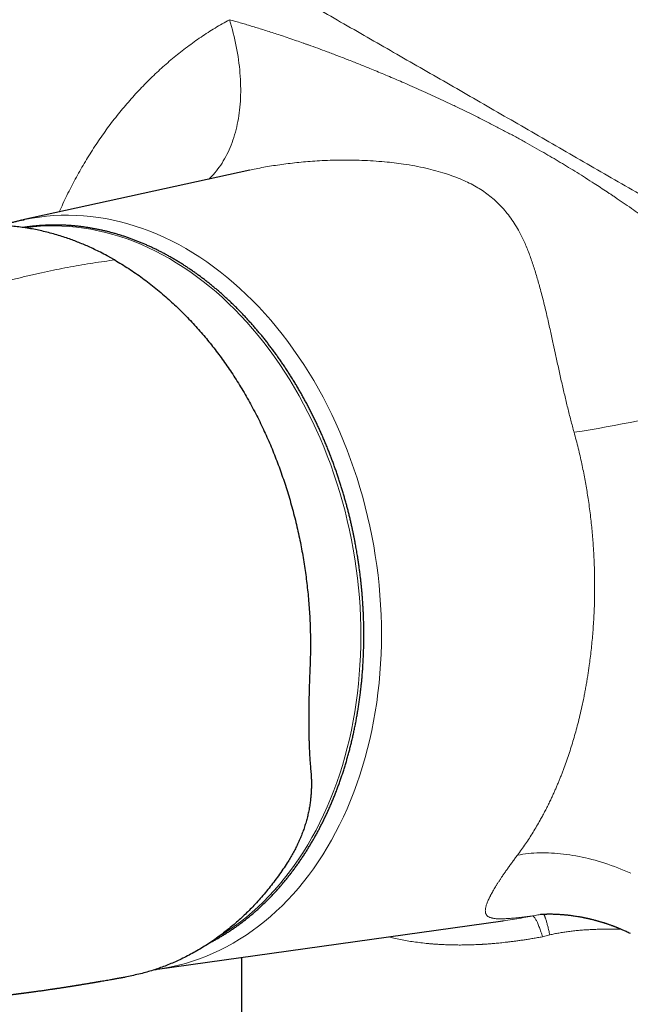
# Model space of a CAD drawing. Header units: millimetres. Extents: x 8 to 736, y 12 to 488.
# Tile 48 of 59: x 595 to 634, y 164 to 228. Entities that reach past the tile are written whole.
import ezdxf

# ---------------------------------------------------------------- set-up
doc = ezdxf.new("R2010")
doc.units = ezdxf.units.MM

msp = doc.modelspace()

# ---------------------------------------------------------------- linework, layer by layer
at = {"color": 7, "linetype": 'Continuous', "lineweight": 30}
for p, q in [((609.697, 218.016), (594.932, 214.771)), ((594.848, 214.752), (595.007, 214.787)), ((613.652, 179.051), (613.684, 178.664)), ((603.7, 165.969), (626.167, 169.117)), ((609.164, 166.735), (609.164, 156.609)), ((603.502, 165.943), (603.613, 165.958))]:
    msp.add_line(p, q, dxfattribs=at)
at = {"color": 252, "linetype": 'Continuous', "lineweight": 0}
for p, q in [((600.581, 212.122), (600.903, 212.164)), ((628.748, 168.084), (629.22, 168.207))]:
    msp.add_line(p, q, dxfattribs=at)
at = {"color": 252, "linetype": 'Continuous', "lineweight": 0, "flags": 128}
for points in [[(608.374, 227.814), (608.44, 227.593), (608.503, 227.373), (608.563, 227.153), (608.62, 226.933), (608.674, 226.713), (608.725, 226.494), (608.772, 226.275), (608.817, 226.057), (608.858, 225.84), (608.896, 225.623), (608.931, 225.408), (608.963, 225.193), (608.991, 224.979), (609.017, 224.766), (609.039, 224.554), (609.058, 224.343), (609.074, 224.133), (609.086, 223.925), (609.095, 223.718), (609.101, 223.513), (609.104, 223.309), (609.104, 223.107), (609.1, 222.906), (609.093, 222.707), (609.083, 222.51), (609.069, 222.315), (609.052, 222.121), (609.032, 221.93), (609.009, 221.741), (608.983, 221.554), (608.953, 221.369), (608.92, 221.186), (608.884, 221.005), (608.845, 220.827), (608.803, 220.652), (608.758, 220.478), (608.709, 220.308), (608.657, 220.14), (608.603, 219.974), (608.545, 219.812), (608.484, 219.652), (608.42, 219.495), (608.353, 219.341), (608.283, 219.19), (608.21, 219.042), (608.134, 218.896), (608.055, 218.754), (607.974, 218.615), (607.889, 218.48), (607.802, 218.347), (607.712, 218.218), (607.619, 218.092), (607.523, 217.969), (607.425, 217.85), (607.324, 217.734), (607.22, 217.622), (607.114, 217.514), (607.026, 217.428)], [(595.007, 214.787), (595.06, 214.798), (595.528, 214.888), (595.999, 214.96), (596.473, 215.016), (596.949, 215.055), (597.426, 215.078), (597.906, 215.083), (598.387, 215.071), (598.869, 215.043), (599.351, 214.997), (599.834, 214.935), (600.317, 214.857), (600.799, 214.761), (601.281, 214.649), (601.762, 214.52), (602.241, 214.374), (602.719, 214.213), (603.195, 214.035), (603.668, 213.841), (604.139, 213.63), (604.607, 213.404), (605.072, 213.163), (605.533, 212.905), (605.99, 212.633), (606.443, 212.345), (606.891, 212.042), (607.335, 211.724), (607.773, 211.392), (608.206, 211.045), (608.633, 210.685), (609.054, 210.31), (609.469, 209.922), (609.877, 209.52), (610.278, 209.106), (610.673, 208.678), (611.059, 208.238), (611.438, 207.786), (611.809, 207.323), (612.172, 206.847), (612.527, 206.36), (612.872, 205.863), (613.209, 205.355), (613.536, 204.836), (613.855, 204.308), (614.163, 203.77), (614.462, 203.224), (614.75, 202.668), (615.029, 202.104), (615.297, 201.532), (615.554, 200.953), (615.801, 200.366), (616.037, 199.773), (616.261, 199.173), (616.474, 198.567), (616.676, 197.955), (616.867, 197.339), (617.045, 196.718), (617.212, 196.092), (617.367, 195.463), (617.51, 194.83), (617.641, 194.194), (617.759, 193.556), (617.866, 192.915), (617.96, 192.273), (618.041, 191.63), (618.11, 190.986), (618.167, 190.341), (618.21, 189.697), (618.242, 189.053), (618.26, 188.41), (618.267, 187.768), (618.26, 187.128), (618.241, 186.491), (618.209, 185.856), (618.164, 185.225), (618.107, 184.597), (618.038, 183.973), (617.956, 183.353), (617.861, 182.738), (617.754, 182.129), (617.635, 181.525), (617.504, 180.928), (617.36, 180.337), (617.205, 179.753), (617.038, 179.176), (616.858, 178.607), (616.668, 178.046), (616.465, 177.494), (616.251, 176.95), (616.026, 176.416), (615.79, 175.892), (615.543, 175.377), (615.285, 174.873), (615.017, 174.379), (614.738, 173.897), (614.449, 173.425), (614.149, 172.966), (613.841, 172.518), (613.522, 172.083), (613.194, 171.661), (612.857, 171.251), (612.511, 170.854), (612.156, 170.471), (611.793, 170.102), (611.421, 169.746), (611.042, 169.405), (610.655, 169.078), (610.261, 168.766), (609.859, 168.468), (609.45, 168.186), (609.035, 167.919), (608.614, 167.668), (608.187, 167.432), (607.753, 167.211), (607.315, 167.007), (606.871, 166.819), (606.422, 166.647), (605.969, 166.492), (605.512, 166.352), (605.051, 166.23), (604.586, 166.124), (604.118, 166.034), (603.777, 165.98)], [(607.703, 168.117), (607.892, 168.233), (608.298, 168.494), (608.698, 168.77), (609.091, 169.061), (609.477, 169.367), (609.856, 169.687), (610.227, 170.021), (610.591, 170.368), (610.946, 170.73), (611.293, 171.105), (611.632, 171.493), (611.962, 171.894), (612.283, 172.308), (612.594, 172.733), (612.897, 173.171), (613.189, 173.621), (613.472, 174.082), (613.745, 174.554), (614.008, 175.037), (614.26, 175.531), (614.502, 176.034), (614.733, 176.548), (614.953, 177.07), (615.163, 177.602), (615.361, 178.143), (615.547, 178.692), (615.723, 179.248), (615.887, 179.813), (616.039, 180.384), (616.179, 180.962), (616.308, 181.547), (616.424, 182.138), (616.529, 182.734), (616.621, 183.336), (616.701, 183.942), (616.77, 184.552), (616.825, 185.167), (616.869, 185.785), (616.9, 186.406), (616.919, 187.03), (616.925, 187.656), (616.919, 188.284), (616.901, 188.913), (616.871, 189.543), (616.828, 190.174), (616.772, 190.804), (616.705, 191.435), (616.625, 192.064), (616.533, 192.693), (616.429, 193.32), (616.313, 193.944), (616.185, 194.566), (616.045, 195.186), (615.894, 195.802), (615.73, 196.414), (615.556, 197.022), (615.369, 197.625), (615.172, 198.223), (614.963, 198.816), (614.743, 199.403), (614.513, 199.984), (614.271, 200.558), (614.019, 201.125), (613.757, 201.684), (613.485, 202.236), (613.202, 202.78), (612.91, 203.315), (612.608, 203.841), (612.297, 204.358), (611.976, 204.865), (611.647, 205.362), (611.308, 205.849), (610.962, 206.326), (610.607, 206.791), (610.244, 207.245), (609.873, 207.687), (609.494, 208.118), (609.109, 208.536), (608.716, 208.941), (608.316, 209.334), (607.911, 209.714), (607.498, 210.081), (607.08, 210.434), (606.657, 210.773), (606.228, 211.098), (605.794, 211.409), (605.355, 211.705), (604.912, 211.987), (604.465, 212.254), (604.014, 212.506), (603.559, 212.742), (603.101, 212.964), (602.64, 213.169), (602.177, 213.359), (601.711, 213.533), (601.244, 213.692), (600.775, 213.834), (600.304, 213.96), (599.833, 214.07), (599.361, 214.163), (598.888, 214.24), (598.416, 214.301), (597.944, 214.346), (597.472, 214.373), (597.002, 214.385), (596.532, 214.38), (596.065, 214.358), (595.599, 214.32), (595.136, 214.265), (595.075, 214.257)], [(627.116, 173.4), (627.289, 173.431), (627.464, 173.459), (627.641, 173.483), (627.821, 173.503), (628.002, 173.52), (628.185, 173.534), (628.371, 173.543), (628.558, 173.55), (628.747, 173.553), (628.937, 173.552), (629.13, 173.548), (629.324, 173.54), (629.519, 173.529), (629.716, 173.514), (629.914, 173.496), (630.114, 173.474), (630.315, 173.449), (630.517, 173.42), (630.72, 173.388), (630.924, 173.352), (631.129, 173.313), (631.335, 173.27), (631.542, 173.224), (631.75, 173.175), (631.958, 173.122), (632.167, 173.066), (632.377, 173.006), (632.587, 172.943), (632.797, 172.877), (633.008, 172.807), (633.219, 172.734), (633.43, 172.658), (633.641, 172.579), (633.853, 172.496), (634.064, 172.411), (634.275, 172.322), (634.486, 172.23)]]:
    msp.add_lwpolyline(points, dxfattribs=at)
at = {"color": 7, "linetype": 'Continuous', "lineweight": 30, "flags": 128}
msp.add_lwpolyline([(603.777, 165.98), (603.647, 165.962), (603.616, 165.957)], dxfattribs=at)
at = {"color": 252, "linetype": 'Continuous', "lineweight": 0}
msp.add_arc((620.852, 268.067), 67.856, 278.43072, 292.72374, dxfattribs=at)
at = {"color": 7, "linetype": 'Continuous', "lineweight": 30}
for points, knots in [([(716.878, 190.288), (715.749, 191.087), (713.491, 192.685), (710.097, 195.053), (706.699, 197.398), (703.297, 199.719), (699.89, 202.017), (696.543, 204.247), (693.258, 206.412), (690.034, 208.513), (686.806, 210.593), (683.575, 212.651), (680.341, 214.688), (677.103, 216.703), (673.862, 218.697), (670.619, 220.669), (667.372, 222.619), (664.141, 224.536), (660.928, 226.421), (657.731, 228.273), (654.531, 230.104), (651.31, 231.925), (648.067, 233.735), (644.802, 235.534), (641.535, 237.31), (638.266, 239.065), (635.015, 240.787), (631.781, 242.477), (628.565, 244.135), (625.347, 245.772), (622.106, 247.398), (618.841, 249.012), (615.553, 250.615), (612.264, 252.195), (608.974, 253.753), (605.682, 255.287), (602.39, 256.8), (600.194, 257.789), (599.096, 258.283)], [0, 0, 0, 0, 0.0292677, 0.0585355, 0.0878036, 0.1170719, 0.1463404, 0.1756091, 0.2032055, 0.230802, 0.2583986, 0.2859954, 0.3135923, 0.3411894, 0.3687865, 0.3963837, 0.423981, 0.4515783, 0.4786829, 0.5057876, 0.5328922, 0.5599969, 0.5875944, 0.6151918, 0.6427893, 0.6703867, 0.697984, 0.7250885, 0.7521929, 0.7792972, 0.8064015, 0.8340588, 0.8617159, 0.889373, 0.9170299, 0.9446868, 0.9723434, 1, 1, 1, 1]), ([(717.065, 190.265), (716.94, 190.354), (716.694, 190.529), (716.329, 190.787), (715.974, 191.038), (715.628, 191.283), (715.291, 191.52), (714.965, 191.751), (714.648, 191.974), (714.335, 192.194), (714.028, 192.41), (713.726, 192.622), (713.435, 192.826), (713.154, 193.023), (712.884, 193.212), (712.58, 193.425), (712.239, 193.663), (711.859, 193.928), (711.481, 194.191), (711.105, 194.453), (710.731, 194.714), (710.358, 194.973), (709.853, 195.322), (709.22, 195.761), (708.46, 196.286), (707.708, 196.803), (706.966, 197.313), (706.232, 197.816), (705.235, 198.498), (703.969, 199.359), (702.432, 200.4), (700.894, 201.436), (699.356, 202.468), (697.566, 203.661), (695.524, 205.013), (693.23, 206.521), (690.933, 208.018), (688.635, 209.504), (686.336, 210.979), (684.034, 212.443), (681.731, 213.897), (679.426, 215.34), (677.119, 216.772), (674.811, 218.193), (672.502, 219.603), (670.235, 220.975), (668.01, 222.311), (665.828, 223.61), (663.645, 224.9), (661.461, 226.18), (659.388, 227.385), (657.425, 228.517), (655.573, 229.578), (653.523, 230.744), (651.929, 231.643), (650.793, 232.28), (650.311, 232.55), (649.825, 232.821), (649.329, 233.098), (648.821, 233.38), (648.302, 233.668), (647.775, 233.961), (647.238, 234.258), (646.757, 234.523), (646.335, 234.756), (645.976, 234.953), (645.623, 235.147), (645.275, 235.338), (644.934, 235.525), (644.586, 235.715), (644.232, 235.909), (643.873, 236.105), (643.591, 236.259), (643.384, 236.371), (643.255, 236.441), (643.133, 236.507), (643.02, 236.569), (642.917, 236.625), (642.826, 236.674), (642.747, 236.717), (642.68, 236.753), (642.62, 236.786), (642.566, 236.815), (642.515, 236.843), (642.463, 236.871), (642.397, 236.907), (642.315, 236.952), (642.213, 237.007), (642.099, 237.068), (641.977, 237.135), (641.846, 237.205), (641.708, 237.28), (641.56, 237.36), (641.401, 237.445), (641.234, 237.536), (641.061, 237.629), (640.885, 237.724), (640.71, 237.818), (640.389, 237.991), (639.924, 238.241), (639.34, 238.554), (638.787, 238.85), (638.264, 239.129), (637.749, 239.403), (637.109, 239.743), (636.346, 240.147), (635.459, 240.615), (634.582, 241.077), (633.317, 241.74), (631.661, 242.603), (629.609, 243.662), (627.463, 244.761), (625.223, 245.898), (622.889, 247.07), (620.555, 248.231), (618.219, 249.38), (615.883, 250.518), (614.181, 251.339), (613.114, 251.85), (612.682, 252.056), (612.25, 252.263), (611.818, 252.468), (611.387, 252.673), (610.96, 252.876), (610.539, 253.075), (610.103, 253.281), (609.653, 253.493), (609.19, 253.711), (608.835, 253.878), (608.584, 253.996), (608.436, 254.065), (608.288, 254.134), (608.142, 254.203), (607.996, 254.271), (607.848, 254.34), (607.694, 254.412), (607.531, 254.488), (607.358, 254.569), (607.175, 254.654), (606.983, 254.743), (606.782, 254.837), (606.574, 254.934), (606.356, 255.035), (606.13, 255.14), (605.893, 255.25), (605.644, 255.365), (605.384, 255.485), (605.115, 255.609), (604.835, 255.738), (604.546, 255.871), (604.247, 256.008), (603.939, 256.15), (603.621, 256.296), (603.293, 256.446), (602.955, 256.6), (602.608, 256.759), (602.25, 256.922), (601.884, 257.088), (601.494, 257.265), (601.081, 257.452), (600.643, 257.65), (600.194, 257.853), (599.734, 258.06), (599.422, 258.2), (599.265, 258.27)], [0, 0, 0, 0, 0.003234, 0.006386, 0.009455, 0.012441, 0.015345, 0.018166, 0.020905, 0.023561, 0.026255, 0.028858, 0.031371, 0.033793, 0.036125, 0.038366, 0.041665, 0.044937, 0.048196, 0.051439, 0.054668, 0.057883, 0.061083, 0.067703, 0.074254, 0.080725, 0.087115, 0.093424, 0.099652, 0.112861, 0.126066, 0.139271, 0.152477, 0.165682, 0.185333, 0.204984, 0.224634, 0.244285, 0.263936, 0.283587, 0.303238, 0.322889, 0.34254, 0.362191, 0.381842, 0.401493, 0.420021, 0.438549, 0.457077, 0.475605, 0.494133, 0.50982, 0.525507, 0.541193, 0.5619, 0.565967, 0.570034, 0.574132, 0.578301, 0.582617, 0.587006, 0.591467, 0.596002, 0.60061, 0.603666, 0.60671, 0.6097, 0.612636, 0.615519, 0.618348, 0.621452, 0.624489, 0.627459, 0.628607, 0.629713, 0.630742, 0.631695, 0.63257, 0.633369, 0.633992, 0.634559, 0.635069, 0.635523, 0.635925, 0.636355, 0.636839, 0.637594, 0.638452, 0.639414, 0.640479, 0.641555, 0.642718, 0.64397, 0.64531, 0.646738, 0.648216, 0.6497, 0.651177, 0.652647, 0.657842, 0.662948, 0.667434, 0.67185, 0.676197, 0.680476, 0.688038, 0.695517, 0.702913, 0.710225, 0.727519, 0.744812, 0.762105, 0.781757, 0.801408, 0.821059, 0.840711, 0.860362, 0.880013, 0.883645, 0.887277, 0.890908, 0.89454, 0.898171, 0.901774, 0.905311, 0.908781, 0.912767, 0.916662, 0.920465, 0.921724, 0.922974, 0.924213, 0.925442, 0.92666, 0.927881, 0.929174, 0.930546, 0.931999, 0.933533, 0.935148, 0.936844, 0.93859, 0.940413, 0.942316, 0.944296, 0.946398, 0.948581, 0.950846, 0.953193, 0.955621, 0.95813, 0.960722, 0.963395, 0.966149, 0.968986, 0.971903, 0.974903, 0.977984, 0.981147, 0.98472, 0.988392, 0.992162, 0.996032, 1, 1, 1, 1]), ([(600.903, 212.164), (600.893, 212.169), (600.862, 212.187), (600.805, 212.22), (600.731, 212.262), (600.652, 212.306), (600.573, 212.35), (600.494, 212.393), (600.297, 212.5), (599.995, 212.657), (599.588, 212.857), (599.21, 213.031), (598.844, 213.189), (598.49, 213.333), (598.133, 213.469), (597.752, 213.605), (597.346, 213.737), (596.918, 213.864), (596.49, 213.978), (596.062, 214.078), (595.634, 214.166), (595.206, 214.24), (594.776, 214.301), (594.346, 214.349), (593.917, 214.383), (593.489, 214.404), (593.063, 214.411), (592.642, 214.405), (592.365, 214.39), (592.229, 214.383)], [0, 0, 0, 0, 0.00343, 0.011089, 0.020501, 0.029914, 0.039329, 0.048741, 0.05812, 0.109717, 0.155731, 0.201628, 0.242608, 0.283602, 0.324824, 0.366305, 0.415519, 0.464574, 0.513496, 0.56231, 0.611044, 0.659722, 0.708773, 0.757719, 0.806589, 0.855409, 0.904206, 0.953009, 1, 1, 1, 1]), ([(594.845, 214.751), (594.831, 214.748), (594.74, 214.728), (594.574, 214.688), (594.347, 214.63), (594.121, 214.568), (593.896, 214.501), (593.712, 214.445), (593.604, 214.409), (593.57, 214.398)], [0, 0, 0, 0, 0.033189, 0.210294, 0.387485, 0.564764, 0.742137, 0.919608, 1, 1, 1, 1]), ([(607.109, 167.703), (607.124, 167.711), (607.209, 167.754), (607.363, 167.837), (607.57, 167.952), (607.775, 168.071), (607.978, 168.193), (608.181, 168.32), (608.381, 168.449), (608.581, 168.583), (608.779, 168.72), (608.975, 168.861), (609.17, 169.006), (609.363, 169.154), (609.554, 169.305), (609.744, 169.461), (609.932, 169.619), (610.118, 169.782), (610.303, 169.948), (610.485, 170.117), (610.666, 170.289), (610.845, 170.466), (611.022, 170.645), (611.197, 170.828), (611.369, 171.014), (611.54, 171.204), (611.709, 171.396), (611.876, 171.592), (612.04, 171.792), (612.203, 171.994), (612.363, 172.199), (612.521, 172.408), (612.677, 172.62), (612.83, 172.835), (612.982, 173.052), (613.131, 173.273), (613.277, 173.497), (613.421, 173.723), (613.563, 173.953), (613.702, 174.185), (613.839, 174.42), (613.973, 174.658), (614.105, 174.898), (614.234, 175.142), (614.361, 175.388), (614.485, 175.636), (614.607, 175.887), (614.726, 176.141), (614.842, 176.397), (614.956, 176.655), (615.066, 176.916), (615.175, 177.179), (615.28, 177.445), (615.383, 177.712), (615.483, 177.982), (615.58, 178.255), (615.674, 178.529), (615.766, 178.806), (615.854, 179.084), (615.94, 179.365), (616.023, 179.647), (616.103, 179.932), (616.18, 180.219), (616.255, 180.507), (616.326, 180.797), (616.394, 181.089), (616.459, 181.383), (616.522, 181.678), (616.581, 181.975), (616.638, 182.274), (616.691, 182.574), (616.741, 182.876), (616.788, 183.18), (616.833, 183.484), (616.874, 183.791), (616.912, 184.099), (616.947, 184.408), (616.979, 184.718), (617.007, 185.03), (617.033, 185.344), (617.055, 185.658), (617.074, 185.974), (617.09, 186.292), (617.103, 186.61), (617.112, 186.919), (617.119, 187.229), (617.122, 187.529), (617.122, 187.829), (617.12, 188.118), (617.115, 188.408), (617.107, 188.697), (617.097, 188.987), (617.084, 189.277), (617.069, 189.567), (617.051, 189.857), (617.03, 190.147), (617.007, 190.436), (616.981, 190.725), (616.953, 191.013), (616.922, 191.301), (616.889, 191.587), (616.853, 191.871), (616.816, 192.151), (616.777, 192.424), (616.739, 192.68), (616.703, 192.902), (616.671, 193.1), (616.639, 193.285), (616.599, 193.515), (616.56, 193.723), (616.519, 193.936), (616.483, 194.121), (616.438, 194.341), (616.39, 194.572), (616.337, 194.814), (616.28, 195.064), (616.22, 195.32), (616.156, 195.581), (616.089, 195.845), (616.02, 196.112), (615.947, 196.381), (615.871, 196.651), (615.793, 196.923), (615.712, 197.195), (615.628, 197.468), (615.541, 197.741), (615.451, 198.015), (615.359, 198.288), (615.264, 198.561), (615.167, 198.834), (615.066, 199.106), (614.964, 199.378), (614.858, 199.648), (614.75, 199.918), (614.64, 200.188), (614.527, 200.456), (614.411, 200.723), (614.294, 200.988), (614.173, 201.253), (614.05, 201.516), (613.925, 201.778), (613.797, 202.039), (613.667, 202.297), (613.535, 202.555), (613.4, 202.81), (613.263, 203.064), (613.124, 203.317), (612.982, 203.567), (612.838, 203.816), (612.692, 204.062), (612.544, 204.307), (612.393, 204.55), (612.241, 204.791), (612.086, 205.029), (611.929, 205.266), (611.77, 205.5), (611.609, 205.732), (611.446, 205.962), (611.281, 206.189), (611.114, 206.414), (610.945, 206.637), (610.775, 206.857), (610.602, 207.075), (610.427, 207.29), (610.251, 207.502), (610.072, 207.712), (609.892, 207.92), (609.71, 208.124), (609.527, 208.326), (609.341, 208.526), (609.154, 208.722), (608.966, 208.916), (608.776, 209.106), (608.584, 209.294), (608.39, 209.479), (608.195, 209.661), (607.999, 209.84), (607.801, 210.016), (607.602, 210.189), (607.401, 210.359), (607.199, 210.526), (606.995, 210.689), (606.791, 210.85), (606.584, 211.007), (606.377, 211.161), (606.169, 211.312), (605.959, 211.459), (605.748, 211.603), (605.536, 211.744), (605.323, 211.882), (605.109, 212.016), (604.893, 212.147), (604.677, 212.274), (604.46, 212.398), (604.242, 212.519), (604.023, 212.636), (603.803, 212.749), (603.582, 212.859), (603.361, 212.965), (603.139, 213.068), (602.916, 213.167), (602.692, 213.263), (602.468, 213.355), (602.243, 213.443), (602.018, 213.528), (601.792, 213.609), (601.565, 213.686), (601.338, 213.76), (601.111, 213.83), (600.883, 213.896), (600.655, 213.958), (600.426, 214.017), (600.197, 214.072), (599.968, 214.123), (599.739, 214.17), (599.509, 214.214), (599.279, 214.254), (599.05, 214.29), (598.82, 214.322), (598.59, 214.35), (598.36, 214.374), (598.13, 214.395), (597.9, 214.411), (597.67, 214.424), (597.44, 214.433), (597.211, 214.438), (596.981, 214.439), (596.752, 214.436), (596.523, 214.43), (596.295, 214.419), (596.067, 214.405), (595.839, 214.386), (595.611, 214.364), (595.384, 214.338), (595.162, 214.309), (595.015, 214.286), (594.944, 214.275)], [0, 0, 0, 0, 0.000974, 0.005393, 0.009814, 0.014237, 0.018663, 0.02309, 0.027521, 0.031953, 0.036387, 0.040824, 0.045263, 0.049704, 0.054147, 0.058593, 0.06304, 0.06749, 0.071941, 0.076395, 0.08085, 0.085307, 0.089767, 0.094228, 0.098691, 0.103156, 0.107622, 0.112091, 0.116561, 0.121032, 0.125506, 0.129981, 0.134457, 0.138935, 0.143415, 0.147896, 0.152379, 0.156863, 0.161349, 0.165836, 0.170325, 0.174815, 0.179306, 0.183799, 0.188294, 0.19279, 0.197287, 0.201786, 0.206286, 0.210788, 0.215291, 0.219796, 0.224302, 0.22881, 0.233319, 0.237831, 0.242344, 0.246858, 0.251375, 0.255893, 0.260413, 0.264936, 0.26946, 0.273987, 0.278516, 0.283048, 0.287582, 0.292118, 0.296658, 0.301201, 0.305746, 0.310296, 0.314849, 0.319405, 0.323966, 0.328532, 0.333102, 0.337677, 0.342258, 0.346845, 0.351439, 0.35604, 0.360648, 0.365266, 0.369893, 0.374055, 0.378691, 0.382852, 0.387012, 0.391171, 0.395328, 0.399484, 0.403638, 0.40779, 0.411938, 0.416084, 0.420225, 0.42436, 0.428487, 0.432603, 0.436704, 0.44078, 0.444814, 0.448769, 0.452543, 0.455856, 0.458323, 0.461113, 0.463857, 0.468281, 0.470106, 0.473134, 0.476285, 0.47967, 0.483207, 0.486863, 0.490611, 0.494433, 0.498314, 0.502244, 0.506216, 0.510221, 0.514257, 0.518318, 0.522401, 0.526504, 0.530625, 0.53476, 0.53891, 0.543072, 0.547245, 0.551428, 0.55562, 0.559821, 0.564029, 0.568245, 0.572467, 0.576695, 0.580929, 0.585169, 0.589413, 0.593661, 0.597914, 0.602171, 0.606432, 0.610696, 0.614963, 0.619234, 0.623508, 0.627784, 0.632063, 0.636344, 0.640628, 0.644915, 0.649203, 0.653493, 0.657786, 0.66208, 0.666376, 0.670674, 0.674973, 0.679274, 0.683577, 0.687881, 0.692186, 0.696493, 0.700801, 0.70511, 0.709421, 0.713732, 0.718045, 0.722359, 0.726674, 0.73099, 0.735307, 0.739625, 0.743944, 0.748263, 0.752584, 0.756906, 0.761228, 0.765551, 0.769875, 0.7742, 0.778526, 0.782852, 0.787179, 0.791507, 0.795836, 0.800165, 0.804495, 0.808826, 0.813158, 0.81749, 0.821823, 0.826156, 0.830491, 0.834826, 0.839161, 0.843498, 0.847835, 0.852172, 0.856511, 0.86085, 0.86519, 0.869531, 0.873872, 0.878215, 0.882558, 0.886902, 0.891246, 0.895592, 0.899938, 0.904286, 0.908634, 0.912983, 0.917334, 0.921685, 0.926037, 0.93039, 0.934745, 0.939101, 0.943457, 0.947816, 0.952175, 0.956536, 0.960898, 0.965261, 0.969626, 0.973993, 0.978361, 0.98273, 0.987102, 0.991475, 0.995849, 1, 1, 1, 1]), ([(600.903, 212.164), (601.056, 212.074), (601.363, 211.893), (601.817, 211.604), (602.268, 211.302), (602.714, 210.985), (603.155, 210.653), (603.593, 210.307), (604.014, 209.956), (604.418, 209.602), (604.803, 209.248), (605.183, 208.884), (605.556, 208.509), (605.922, 208.124), (606.277, 207.735), (606.62, 207.341), (606.952, 206.944), (607.277, 206.539), (607.595, 206.125), (607.907, 205.702), (608.212, 205.271), (608.511, 204.83), (608.808, 204.372), (609.103, 203.898), (609.394, 203.409), (609.676, 202.912), (609.949, 202.408), (610.213, 201.896), (610.464, 201.385), (610.702, 200.877), (610.927, 200.372), (611.144, 199.861), (611.352, 199.344), (611.553, 198.821), (611.744, 198.293), (611.928, 197.759), (612.105, 197.212), (612.275, 196.653), (612.438, 196.082), (612.59, 195.507), (612.733, 194.928), (612.865, 194.345), (612.986, 193.769), (613.094, 193.201), (613.192, 192.642), (613.279, 192.081), (613.358, 191.518), (613.427, 190.954), (613.487, 190.389), (613.537, 189.823), (613.579, 189.248), (613.611, 188.665), (613.633, 188.075), (613.645, 187.485), (613.646, 186.896), (613.638, 186.308), (613.623, 185.918), (613.616, 185.722)], [0, 0, 0, 0, 0.020041, 0.040062, 0.060076, 0.080097, 0.100136, 0.120206, 0.140411, 0.158903, 0.177334, 0.195716, 0.214057, 0.23237, 0.250665, 0.26818, 0.285658, 0.30311, 0.320545, 0.337972, 0.355401, 0.372841, 0.390426, 0.408832, 0.427204, 0.445555, 0.463896, 0.482238, 0.500593, 0.517986, 0.535379, 0.552782, 0.570203, 0.587654, 0.605143, 0.62268, 0.640189, 0.658508, 0.676824, 0.695147, 0.713487, 0.731855, 0.750264, 0.767716, 0.785159, 0.802601, 0.820052, 0.83752, 0.855014, 0.872544, 0.890056, 0.908375, 0.926683, 0.944989, 0.963304, 0.981637, 1, 1, 1, 1]), ([(613.616, 185.722), (613.61, 185.587), (613.599, 185.316), (613.584, 184.912), (613.57, 184.509), (613.558, 184.108), (613.548, 183.712), (613.54, 183.321), (613.534, 182.935), (613.531, 182.551), (613.53, 182.21), (613.531, 181.911), (613.533, 181.652), (613.536, 181.395), (613.542, 181.14), (613.548, 180.886), (613.556, 180.634), (613.567, 180.353), (613.582, 180.043), (613.602, 179.707), (613.625, 179.375), (613.643, 179.159), (613.652, 179.051)], [0, 0, 0, 0, 0.055431, 0.111022, 0.166788, 0.222742, 0.278902, 0.334272, 0.389868, 0.445702, 0.50179, 0.540604, 0.579586, 0.61874, 0.658068, 0.697576, 0.737268, 0.777147, 0.832294, 0.887811, 0.94371, 1, 1, 1, 1]), ([(613.684, 178.664), (613.69, 178.572), (613.702, 178.389), (613.708, 178.114), (613.707, 177.841), (613.697, 177.569), (613.679, 177.297), (613.65, 177.006), (613.609, 176.696), (613.553, 176.371), (613.485, 176.048), (613.404, 175.726), (613.312, 175.403), (613.206, 175.08), (613.087, 174.759), (612.957, 174.44), (612.815, 174.125), (612.663, 173.814), (612.499, 173.508), (612.325, 173.205), (612.2, 173.006), (612.137, 172.906)], [0, 0, 0, 0, 0.047889, 0.095289, 0.142208, 0.188654, 0.234635, 0.281449, 0.337075, 0.392333, 0.44724, 0.501815, 0.557391, 0.612976, 0.66859, 0.724255, 0.779989, 0.834815, 0.889746, 0.944802, 1, 1, 1, 1]), ([(612.137, 172.906), (612.044, 172.763), (611.856, 172.475), (611.563, 172.057), (611.261, 171.648), (610.95, 171.249), (610.629, 170.861), (610.3, 170.484), (609.973, 170.129), (609.65, 169.796), (609.331, 169.483), (609.006, 169.181), (608.675, 168.889), (608.338, 168.607), (607.985, 168.327), (607.616, 168.052), (607.232, 167.781), (606.843, 167.525), (606.448, 167.281), (606.048, 167.051), (605.643, 166.834), (605.244, 166.636), (604.853, 166.456), (604.47, 166.293), (604.083, 166.142), (603.693, 166.003), (603.3, 165.875), (602.891, 165.755), (602.466, 165.645), (602.025, 165.547), (601.73, 165.487), (601.581, 165.464), (601.581, 165.464)], [0, 0, 0, 0, 0.035487, 0.071042, 0.106687, 0.142445, 0.178336, 0.214384, 0.250239, 0.282994, 0.315742, 0.348497, 0.381277, 0.414097, 0.446972, 0.4827, 0.518375, 0.554017, 0.589647, 0.625284, 0.660949, 0.696624, 0.729285, 0.761919, 0.794544, 0.827174, 0.859825, 0.892512, 0.928372, 0.964171, 0.999931, 1, 1, 1, 1]), ([(628.625, 169.549), (628.625, 169.549), (628.625, 169.549), (628.628, 169.549), (628.632, 169.55), (628.636, 169.55), (628.64, 169.55), (628.643, 169.551), (628.653, 169.551), (628.663, 169.552), (628.671, 169.553), (628.679, 169.553), (628.688, 169.554), (628.698, 169.555), (628.709, 169.555), (628.719, 169.556), (628.729, 169.556), (628.742, 169.557), (628.756, 169.558), (628.769, 169.559), (628.783, 169.559), (628.799, 169.56), (628.815, 169.561), (628.831, 169.562), (628.848, 169.562), (628.867, 169.563), (628.888, 169.564), (628.911, 169.565), (628.941, 169.566), (628.976, 169.567), (629.013, 169.567), (629.045, 169.568), (629.076, 169.569), (629.107, 169.569), (629.14, 169.569), (629.176, 169.569), (629.236, 169.569), (629.325, 169.569), (629.435, 169.567), (629.545, 169.564), (629.657, 169.559), (629.772, 169.554), (629.89, 169.547), (629.986, 169.54), (630.065, 169.534), (630.141, 169.527), (630.22, 169.52), (630.3, 169.512), (630.379, 169.504), (630.461, 169.494), (630.558, 169.483), (630.676, 169.468), (630.817, 169.448), (630.973, 169.424), (631.108, 169.401), (631.218, 169.381), (631.296, 169.367), (631.369, 169.353), (631.432, 169.34), (631.484, 169.33), (631.525, 169.321), (631.556, 169.315), (631.581, 169.309), (631.601, 169.305), (631.621, 169.301), (631.644, 169.296), (631.678, 169.288), (631.722, 169.278), (631.774, 169.267), (631.827, 169.254), (631.9, 169.237), (631.991, 169.215), (632.093, 169.189), (632.183, 169.165), (632.264, 169.143), (632.34, 169.122), (632.414, 169.101), (632.488, 169.079), (632.562, 169.057), (632.634, 169.035), (632.698, 169.015), (632.749, 168.999), (632.788, 168.987), (632.825, 168.975), (632.868, 168.961), (632.922, 168.943), (632.985, 168.922), (633.057, 168.897), (633.139, 168.868), (633.211, 168.842), (633.271, 168.82), (633.317, 168.803), (633.365, 168.785), (633.415, 168.766), (633.464, 168.748), (633.507, 168.731), (633.541, 168.717), (633.563, 168.709), (633.578, 168.703), (633.592, 168.697), (633.609, 168.69), (633.636, 168.679), (633.674, 168.664), (633.725, 168.643), (633.789, 168.617), (633.867, 168.584), (633.961, 168.543), (634.068, 168.496), (634.188, 168.442), (634.32, 168.38), (634.412, 168.335), (634.461, 168.312)], [0, 0, 0, 0, 0.0082291, 0.0191602, 0.0250435, 0.0312583, 0.0373672, 0.0435177, 0.05041, 0.0571084, 0.0625711, 0.0666564, 0.0714035, 0.0778133, 0.0834872, 0.0880073, 0.0917755, 0.0972682, 0.1039625, 0.1085781, 0.1131567, 0.1189292, 0.1247901, 0.1294608, 0.1340581, 0.1405077, 0.1465918, 0.1522866, 0.1592231, 0.1700825, 0.1789387, 0.186125, 0.1925007, 0.1996253, 0.2068082, 0.2138322, 0.2221708, 0.2431297, 0.2655295, 0.2826899, 0.3016344, 0.3217996, 0.3425023, 0.3561484, 0.3672579, 0.379324, 0.3913365, 0.4032954, 0.4152003, 0.4270598, 0.4394981, 0.4581801, 0.4787156, 0.501133, 0.5254622, 0.5369902, 0.5485218, 0.5588709, 0.5679463, 0.5757392, 0.5809575, 0.5853762, 0.5889928, 0.5918051, 0.594003, 0.5970961, 0.6018597, 0.6082992, 0.6160359, 0.6236405, 0.6309768, 0.6471991, 0.6619035, 0.6743164, 0.6853666, 0.6958016, 0.7062391, 0.716679, 0.7271217, 0.7375671, 0.7469813, 0.7543493, 0.759138, 0.7637053, 0.7698484, 0.7775713, 0.786421, 0.7966871, 0.8083137, 0.8213044, 0.8275821, 0.8341362, 0.8409675, 0.8480762, 0.8554515, 0.8619607, 0.8668528, 0.869847, 0.8715629, 0.8732463, 0.8757886, 0.8791905, 0.8849464, 0.8921797, 0.9008927, 0.9125937, 0.9262141, 0.9417592, 0.9592346, 0.9786462, 1, 1, 1, 1]), ([(587.723, 163.686), (587.732, 163.687), (587.758, 163.689), (587.799, 163.692), (587.843, 163.695), (587.89, 163.699), (587.946, 163.703), (588.013, 163.708), (588.084, 163.713), (588.155, 163.719), (588.23, 163.724), (588.309, 163.73), (588.39, 163.737), (588.473, 163.743), (588.56, 163.75), (588.658, 163.758), (588.758, 163.766), (588.854, 163.774), (588.94, 163.781), (589.019, 163.787), (589.11, 163.795), (589.219, 163.804), (589.339, 163.814), (589.464, 163.825), (589.586, 163.835), (589.7, 163.845), (589.792, 163.853), (589.866, 163.86), (589.938, 163.866), (590.01, 163.873), (590.084, 163.88), (590.183, 163.888), (590.302, 163.899), (590.439, 163.912), (590.576, 163.925), (590.714, 163.938), (590.827, 163.949), (590.91, 163.957), (590.964, 163.962), (591.015, 163.967), (591.063, 163.972), (591.106, 163.976), (591.151, 163.981), (591.2, 163.986), (591.253, 163.991), (591.305, 163.996), (591.354, 164.001), (591.41, 164.007), (591.474, 164.013), (591.547, 164.021), (591.619, 164.028), (591.69, 164.035), (591.766, 164.043), (591.836, 164.051), (591.898, 164.057), (591.95, 164.063), (592.005, 164.068), (592.058, 164.074), (592.107, 164.079), (592.146, 164.083), (592.183, 164.087), (592.237, 164.093), (592.31, 164.101), (592.398, 164.111), (592.478, 164.119), (592.556, 164.128), (592.637, 164.137), (592.727, 164.147), (592.817, 164.157), (592.902, 164.167), (592.975, 164.175), (593.046, 164.183), (593.112, 164.191), (593.179, 164.198), (593.242, 164.206), (593.304, 164.213), (593.356, 164.219), (593.402, 164.224), (593.446, 164.23), (593.492, 164.235), (593.539, 164.24), (593.582, 164.246), (593.618, 164.25), (593.654, 164.254), (593.693, 164.259), (593.74, 164.264), (593.79, 164.271), (593.847, 164.277), (593.907, 164.285), (593.971, 164.292), (594.035, 164.3), (594.1, 164.308), (594.16, 164.316), (594.212, 164.322), (594.26, 164.328), (594.307, 164.334), (594.356, 164.34), (594.402, 164.346), (594.446, 164.351), (594.492, 164.357), (594.542, 164.364), (594.594, 164.37), (594.644, 164.377), (594.689, 164.382), (594.734, 164.388), (594.781, 164.394), (594.831, 164.401), (594.881, 164.407), (594.931, 164.414), (594.984, 164.421), (595.043, 164.428), (595.108, 164.437), (595.173, 164.445), (595.23, 164.453), (595.284, 164.46), (595.339, 164.468), (595.4, 164.476), (595.472, 164.485), (595.548, 164.496), (595.627, 164.506), (595.703, 164.517), (595.795, 164.529), (595.908, 164.545), (596.045, 164.564), (596.188, 164.584), (596.326, 164.604), (596.46, 164.623), (596.594, 164.643), (596.729, 164.662), (596.835, 164.678), (596.91, 164.689), (596.954, 164.695), (596.999, 164.702), (597.047, 164.709), (597.097, 164.717), (597.145, 164.724), (597.195, 164.731), (597.248, 164.739), (597.311, 164.749), (597.382, 164.76), (597.452, 164.77), (597.517, 164.78), (597.581, 164.79), (597.651, 164.801), (597.726, 164.813), (597.8, 164.824), (597.87, 164.835), (597.937, 164.846), (597.996, 164.855), (598.047, 164.863), (598.087, 164.869), (598.121, 164.875), (598.155, 164.88), (598.195, 164.886), (598.244, 164.894), (598.298, 164.903), (598.352, 164.912), (598.401, 164.92), (598.448, 164.927), (598.493, 164.935), (598.541, 164.942), (598.603, 164.952), (598.678, 164.965), (598.771, 164.98), (598.864, 164.995), (598.961, 165.012), (599.054, 165.027), (599.148, 165.043), (599.222, 165.055), (599.277, 165.065), (599.316, 165.071), (599.355, 165.078), (599.392, 165.085), (599.424, 165.09), (599.449, 165.094), (599.467, 165.097), (599.487, 165.101), (599.511, 165.105), (599.544, 165.111), (599.583, 165.117), (599.632, 165.126), (599.69, 165.136), (599.754, 165.147), (599.82, 165.158), (599.886, 165.17), (599.952, 165.181), (600.055, 165.199), (600.196, 165.224), (600.371, 165.254), (600.539, 165.283), (600.689, 165.309), (600.819, 165.332), (600.931, 165.351), (601.034, 165.369), (601.13, 165.386), (601.202, 165.398), (601.252, 165.407), (601.283, 165.412), (601.318, 165.418), (601.36, 165.426), (601.411, 165.435), (601.471, 165.445), (601.529, 165.455), (601.566, 165.461), (601.581, 165.464)], [0, 0, 0, 0, 0.001744, 0.005345, 0.008395, 0.010788, 0.015022, 0.019909, 0.024743, 0.029571, 0.034598, 0.040132, 0.045796, 0.051267, 0.057233, 0.063842, 0.071378, 0.077942, 0.083728, 0.089069, 0.094327, 0.10256, 0.111412, 0.119142, 0.128508, 0.13676, 0.142583, 0.147589, 0.152251, 0.157385, 0.162532, 0.167721, 0.177738, 0.187303, 0.196183, 0.206231, 0.216014, 0.219692, 0.223443, 0.227178, 0.23048, 0.2333, 0.236289, 0.239711, 0.243606, 0.247293, 0.250658, 0.253701, 0.258906, 0.264045, 0.269065, 0.273754, 0.278978, 0.284842, 0.288477, 0.291913, 0.295687, 0.299908, 0.303119, 0.305865, 0.308197, 0.310747, 0.317263, 0.323505, 0.329012, 0.334131, 0.339735, 0.345997, 0.352996, 0.358705, 0.363762, 0.368471, 0.373463, 0.377755, 0.382428, 0.386834, 0.390651, 0.393508, 0.396529, 0.399806, 0.403279, 0.406336, 0.408822, 0.411035, 0.413791, 0.4171, 0.420844, 0.424402, 0.429187, 0.433432, 0.437877, 0.442706, 0.447096, 0.4507, 0.453631, 0.457106, 0.460701, 0.463974, 0.466931, 0.469904, 0.473654, 0.477538, 0.481034, 0.484087, 0.487138, 0.490538, 0.494118, 0.497644, 0.501113, 0.504735, 0.508913, 0.513658, 0.518561, 0.522545, 0.525912, 0.529867, 0.53438, 0.538922, 0.545003, 0.55051, 0.55573, 0.561361, 0.569897, 0.579925, 0.590622, 0.600243, 0.609496, 0.619233, 0.62875, 0.638482, 0.641882, 0.644846, 0.64799, 0.651511, 0.655101, 0.658569, 0.66198, 0.665683, 0.669913, 0.675624, 0.680879, 0.685022, 0.689506, 0.694659, 0.700032, 0.705655, 0.710576, 0.715116, 0.720083, 0.723353, 0.7262, 0.728537, 0.730743, 0.733491, 0.737211, 0.741384, 0.745268, 0.748808, 0.752011, 0.755225, 0.758665, 0.762319, 0.768691, 0.774885, 0.78245, 0.788876, 0.79579, 0.802605, 0.809244, 0.811864, 0.814659, 0.817628, 0.820429, 0.822719, 0.824499, 0.825769, 0.826778, 0.828787, 0.831337, 0.834428, 0.838061, 0.843087, 0.84842, 0.853777, 0.859158, 0.864562, 0.869989, 0.884643, 0.899304, 0.913316, 0.926612, 0.936625, 0.945944, 0.954568, 0.962569, 0.970005, 0.97259, 0.975099, 0.977783, 0.981268, 0.985582, 0.990727, 0.996338, 1, 1, 1, 1])]:
    msp.add_open_spline(points, degree=3, knots=knots, dxfattribs=at)
at = {"color": 252, "linetype": 'Continuous', "lineweight": 0}
for points, knots in [([(575.807, 250.505), (576.271, 250.238), (577.197, 249.703), (578.597, 248.897), (580.002, 248.088), (581.414, 247.275), (582.831, 246.46), (584.254, 245.642), (585.643, 244.844), (586.998, 244.066), (588.32, 243.307), (589.652, 242.543), (590.993, 241.774), (592.34, 241.002), (593.782, 240.175), (595.322, 239.292), (596.96, 238.353), (598.606, 237.41), (600.26, 236.463), (601.911, 235.517), (603.561, 234.572), (605.208, 233.628), (606.865, 232.679), (608.539, 231.719), (610.232, 230.749), (611.944, 229.767), (613.665, 228.78), (615.393, 227.788), (617.12, 226.797), (618.844, 225.806), (620.565, 224.816), (622.295, 223.822), (624.043, 222.815), (625.811, 221.797), (627.599, 220.766), (629.393, 219.731), (631.193, 218.692), (632.999, 217.648), (634.813, 216.599), (636.633, 215.546), (638.458, 214.488), (640.289, 213.428), (642.127, 212.362), (643.972, 211.292), (645.813, 210.224), (647.65, 209.158), (649.482, 208.094), (651.32, 207.026), (653.178, 205.947), (655.054, 204.856), (656.95, 203.754), (658.852, 202.649), (660.759, 201.541), (662.672, 200.43), (664.59, 199.315), (666.503, 198.203), (668.41, 197.096), (670.31, 195.992), (672.216, 194.885), (673.991, 193.855), (675.632, 192.903), (677.137, 192.03), (678.645, 191.155), (680.256, 190.222), (681.969, 189.229), (683.787, 188.177), (685.613, 187.12), (687.446, 186.06), (689.286, 184.996), (690.518, 184.285), (691.134, 183.929)], [0, 0, 0, 0, 0.014143, 0.028267, 0.042372, 0.056457, 0.070522, 0.084564, 0.098585, 0.111417, 0.12423, 0.137132, 0.150037, 0.162935, 0.175827, 0.191289, 0.206741, 0.222183, 0.237614, 0.253035, 0.268176, 0.283321, 0.298471, 0.313625, 0.329058, 0.344496, 0.359938, 0.375384, 0.390834, 0.406012, 0.421194, 0.436379, 0.451568, 0.467071, 0.482576, 0.498084, 0.513568, 0.529051, 0.544535, 0.560021, 0.575474, 0.590929, 0.606384, 0.621841, 0.637298, 0.65248, 0.667663, 0.682847, 0.698031, 0.713526, 0.729021, 0.744517, 0.759993, 0.775459, 0.79093, 0.806404, 0.821573, 0.836743, 0.851917, 0.867092, 0.878992, 0.890853, 0.90273, 0.914623, 0.928802, 0.943002, 0.957222, 0.971463, 0.985722, 1, 1, 1, 1]), ([(597.296, 215.291), (597.376, 215.469), (597.539, 215.833), (597.796, 216.372), (598.064, 216.907), (598.34, 217.432), (598.625, 217.947), (598.918, 218.453), (599.221, 218.952), (599.533, 219.445), (599.856, 219.932), (600.188, 220.41), (600.529, 220.88), (600.879, 221.34), (601.238, 221.792), (601.605, 222.234), (601.978, 222.665), (602.359, 223.085), (602.746, 223.495), (603.141, 223.894), (603.541, 224.28), (603.945, 224.654), (604.354, 225.016), (604.77, 225.367), (605.196, 225.711), (605.631, 226.046), (606.075, 226.371), (606.523, 226.684), (606.978, 226.985), (607.438, 227.274), (607.903, 227.551), (608.217, 227.726), (608.374, 227.814)], [0, 0, 0, 0, 0.032257, 0.065566, 0.098944, 0.131805, 0.164757, 0.197813, 0.230506, 0.263865, 0.297245, 0.33066, 0.364123, 0.397646, 0.431242, 0.464925, 0.498401, 0.531856, 0.565303, 0.598753, 0.63222, 0.665118, 0.698056, 0.731048, 0.764172, 0.797922, 0.83163, 0.865309, 0.898973, 0.932633, 0.966305, 1, 1, 1, 1]), ([(608.373, 227.814), (608.486, 227.782), (608.714, 227.718), (609.062, 227.618), (609.422, 227.513), (609.792, 227.402), (610.17, 227.287), (610.557, 227.166), (610.951, 227.041), (611.356, 226.91), (611.787, 226.767), (612.247, 226.612), (612.716, 226.451), (613.056, 226.332), (613.261, 226.259), (613.349, 226.228), (613.434, 226.197), (613.689, 226.106), (614.119, 225.95), (614.759, 225.714), (615.435, 225.458), (616.15, 225.182), (616.875, 224.895), (617.518, 224.634), (618.075, 224.405), (618.548, 224.207), (619.024, 224.006), (619.5, 223.802), (620.013, 223.579), (620.561, 223.337), (621.141, 223.076), (621.711, 222.816), (622.27, 222.557), (622.75, 222.331), (623.153, 222.138), (623.401, 222.018), (623.567, 221.938), (623.652, 221.896), (623.737, 221.855), (623.826, 221.811), (623.919, 221.766), (624.155, 221.65), (624.528, 221.464), (625.093, 221.179), (625.704, 220.865), (626.36, 220.521), (627.001, 220.178), (627.625, 219.836), (628.234, 219.496), (628.813, 219.166), (629.368, 218.842), (629.907, 218.522), (630.451, 218.192), (631.001, 217.853), (631.556, 217.504), (632.067, 217.177), (632.533, 216.875), (632.844, 216.67), (633.047, 216.535), (633.142, 216.472), (633.238, 216.409), (633.333, 216.345), (633.429, 216.281), (633.522, 216.218), (633.758, 216.059), (634.139, 215.799), (634.654, 215.444), (635.159, 215.091), (635.655, 214.739), (636.157, 214.377), (636.666, 214.007), (637.144, 213.654), (637.591, 213.321), (638.003, 213.011), (638.412, 212.7), (638.816, 212.391), (639.293, 212.022), (639.842, 211.593), (640.462, 211.102), (641.073, 210.611), (641.673, 210.124), (642.091, 209.78), (642.33, 209.583), (642.395, 209.528), (642.46, 209.474), (642.527, 209.419), (642.597, 209.361), (642.672, 209.299), (642.831, 209.166), (643.068, 208.967), (643.384, 208.701), (643.73, 208.408), (644.107, 208.086), (644.512, 207.737), (644.907, 207.394), (645.293, 207.056), (645.668, 206.726), (646.031, 206.405), (646.383, 206.091), (646.726, 205.783), (646.952, 205.579), (647.064, 205.478)], [0, 0, 0, 0, 0.0085, 0.017229, 0.026185, 0.035369, 0.044781, 0.054246, 0.063931, 0.073836, 0.083961, 0.095561, 0.107436, 0.118115, 0.120237, 0.122368, 0.124507, 0.126371, 0.140921, 0.155649, 0.172602, 0.189785, 0.207198, 0.224841, 0.236049, 0.247347, 0.258884, 0.270352, 0.28168, 0.295896, 0.309885, 0.323649, 0.337187, 0.3505, 0.358589, 0.366593, 0.368675, 0.370752, 0.372822, 0.374887, 0.377251, 0.379625, 0.392246, 0.404707, 0.421311, 0.437624, 0.453648, 0.469383, 0.484831, 0.499994, 0.513736, 0.527712, 0.541924, 0.556372, 0.571058, 0.585983, 0.597169, 0.608486, 0.611045, 0.613611, 0.616182, 0.618761, 0.621346, 0.623938, 0.626329, 0.640544, 0.65503, 0.668436, 0.682067, 0.695925, 0.710009, 0.72432, 0.735723, 0.747267, 0.758667, 0.769918, 0.781078, 0.798646, 0.815984, 0.833094, 0.849974, 0.866386, 0.868214, 0.87004, 0.871863, 0.873682, 0.875603, 0.877786, 0.87996, 0.888925, 0.897742, 0.90641, 0.91799, 0.929293, 0.940319, 0.951069, 0.961541, 0.971557, 0.981305, 0.990786, 1, 1, 1, 1]), ([(609.697, 218.013), (609.752, 218.026), (610.13, 218.115), (610.867, 218.249), (611.924, 218.414), (613.051, 218.543), (614.288, 218.637), (615.609, 218.682), (617.027, 218.663), (618.398, 218.575), (619.795, 218.41), (621.126, 218.165), (622.402, 217.822), (623.503, 217.415), (624.447, 216.948), (625.259, 216.402), (625.986, 215.755), (626.641, 214.985), (627.145, 214.191), (627.538, 213.414), (627.847, 212.692), (628.107, 211.944), (628.355, 211.166), (628.597, 210.313), (628.83, 209.405), (629.055, 208.463), (629.256, 207.567), (629.439, 206.724), (629.617, 205.893), (629.801, 205.058), (629.992, 204.204), (630.186, 203.365), (630.384, 202.542), (630.585, 201.738), (630.73, 201.206), (630.801, 200.944)], [0, 0, 0, 0, 0.004741, 0.032709, 0.062157, 0.093106, 0.125572, 0.162906, 0.200152, 0.240417, 0.274339, 0.314944, 0.352159, 0.386281, 0.417695, 0.449126, 0.483231, 0.520411, 0.560962, 0.590523, 0.620165, 0.649928, 0.679694, 0.709404, 0.744187, 0.776336, 0.805866, 0.832793, 0.85714, 0.883355, 0.908544, 0.932752, 0.956026, 0.978422, 1, 1, 1, 1]), ([(583.489, 207.113), (583.762, 207.232), (584.307, 207.471), (585.123, 207.815), (585.938, 208.147), (586.751, 208.468), (587.563, 208.776), (588.358, 209.068), (589.136, 209.342), (589.896, 209.6), (590.655, 209.848), (591.412, 210.085), (592.182, 210.316), (592.966, 210.54), (593.762, 210.756), (594.555, 210.96), (595.347, 211.152), (596.135, 211.332), (596.905, 211.496), (597.658, 211.646), (598.393, 211.782), (599.126, 211.906), (599.855, 212.021), (600.339, 212.088), (600.581, 212.122)], [0, 0, 0, 0, 0.0466667, 0.0933333, 0.14, 0.1866667, 0.2333334, 0.2800001, 0.3240001, 0.3680002, 0.4120001, 0.4560001, 0.5, 0.5466666, 0.5933331, 0.6399998, 0.6866664, 0.7333331, 0.7799998, 0.8239998, 0.8679999, 0.9119999, 0.956, 1, 1, 1, 1]), ([(630.801, 200.944), (630.848, 200.772), (630.941, 200.429), (631.071, 199.914), (631.192, 199.404), (631.304, 198.9), (631.407, 198.405), (631.501, 197.918), (631.586, 197.441), (631.665, 196.97), (631.74, 196.477), (631.812, 195.962), (631.879, 195.428), (631.937, 194.905), (631.986, 194.392), (632.028, 193.89), (632.054, 193.534), (632.067, 193.32), (632.072, 193.245), (632.076, 193.17), (632.08, 193.096), (632.085, 193.021), (632.094, 192.854), (632.11, 192.506), (632.128, 192), (632.14, 191.43), (632.144, 190.854), (632.138, 190.252), (632.123, 189.624), (632.098, 189.027), (632.065, 188.46), (632.027, 187.924), (631.982, 187.395), (631.929, 186.875), (631.871, 186.363), (631.814, 185.92), (631.761, 185.542), (631.714, 185.227), (631.665, 184.911), (631.612, 184.596), (631.556, 184.282), (631.498, 183.968), (631.419, 183.567), (631.317, 183.08), (631.187, 182.51), (631.052, 181.964), (630.912, 181.441), (630.77, 180.941), (630.619, 180.445), (630.46, 179.953), (630.293, 179.465), (630.146, 179.062), (630.024, 178.742), (629.93, 178.501), (629.833, 178.262), (629.735, 178.024), (629.633, 177.787), (629.53, 177.551), (629.424, 177.317), (629.307, 177.063), (629.177, 176.792), (629.034, 176.504), (628.887, 176.219), (628.74, 175.941), (628.567, 175.627), (628.367, 175.277), (628.134, 174.889), (627.892, 174.507), (627.642, 174.131), (627.384, 173.76), (627.206, 173.521), (627.116, 173.4)], [0, 0, 0, 0, 0.017728, 0.035184, 0.052366, 0.069277, 0.085914, 0.101989, 0.117801, 0.133351, 0.148638, 0.166494, 0.183978, 0.20109, 0.217831, 0.2342, 0.250197, 0.25264, 0.255081, 0.257518, 0.259953, 0.262385, 0.264814, 0.276224, 0.296438, 0.31431, 0.332018, 0.352882, 0.373513, 0.393911, 0.411927, 0.429757, 0.447402, 0.464862, 0.482137, 0.499228, 0.510015, 0.52084, 0.531703, 0.542603, 0.55354, 0.564515, 0.575528, 0.595817, 0.616233, 0.636777, 0.655228, 0.673782, 0.692438, 0.711198, 0.730061, 0.749028, 0.758621, 0.768252, 0.777922, 0.787631, 0.797378, 0.807163, 0.816987, 0.826849, 0.839302, 0.851817, 0.864392, 0.876884, 0.888932, 0.907005, 0.925254, 0.943677, 0.962276, 0.98105, 1, 1, 1, 1]), ([(628.097, 169.442), (628.017, 169.432), (627.857, 169.411), (627.63, 169.383), (627.411, 169.357), (627.201, 169.334), (627.001, 169.313), (626.812, 169.295), (626.647, 169.282), (626.504, 169.271), (626.379, 169.264), (626.26, 169.258), (626.146, 169.254), (626.037, 169.253), (625.934, 169.253), (625.829, 169.256), (625.724, 169.263), (625.62, 169.274), (625.525, 169.288), (625.438, 169.307), (625.359, 169.331), (625.29, 169.358), (625.227, 169.392), (625.171, 169.431), (625.124, 169.477), (625.086, 169.53), (625.057, 169.589), (625.038, 169.653), (625.028, 169.721), (625.025, 169.792), (625.03, 169.869), (625.042, 169.951), (625.062, 170.039), (625.089, 170.135), (625.124, 170.238), (625.167, 170.35), (625.219, 170.47), (625.266, 170.572), (625.304, 170.65), (625.331, 170.702), (625.358, 170.756), (625.387, 170.811), (625.417, 170.867), (625.461, 170.948), (625.523, 171.057), (625.604, 171.197), (625.691, 171.341), (625.767, 171.464), (625.828, 171.561), (625.872, 171.631), (625.918, 171.702), (625.965, 171.773), (626.012, 171.846), (626.061, 171.92), (626.135, 172.03), (626.236, 172.18), (626.368, 172.371), (626.506, 172.568), (626.65, 172.768), (626.799, 172.974), (626.954, 173.184), (627.062, 173.328), (627.116, 173.4)], [0, 0, 0, 0, 0.019731, 0.039544, 0.05946, 0.0795, 0.099683, 0.120028, 0.139868, 0.155359, 0.170922, 0.186565, 0.202296, 0.218122, 0.234049, 0.250085, 0.269827, 0.289655, 0.30958, 0.329615, 0.349771, 0.370061, 0.390001, 0.4118, 0.433638, 0.45553, 0.47749, 0.499529, 0.519659, 0.539689, 0.559631, 0.579493, 0.599286, 0.61902, 0.639262, 0.660063, 0.680685, 0.701143, 0.709138, 0.717111, 0.725062, 0.732992, 0.740903, 0.748795, 0.76688, 0.78477, 0.802478, 0.820016, 0.827839, 0.835631, 0.843394, 0.851129, 0.858838, 0.866521, 0.874179, 0.892754, 0.911095, 0.92922, 0.947152, 0.964912, 0.98252, 1, 1, 1, 1]), ([(626.144, 169.115), (626.21, 169.124), (626.469, 169.159), (626.925, 169.231), (627.51, 169.33), (627.901, 169.405), (628.097, 169.442)], [0, 0, 0, 0, 0.10101, 0.400056, 0.699669, 1, 1, 1, 1]), ([(628.763, 169.558), (628.656, 169.542), (628.433, 169.507), (628.212, 169.464), (628.097, 169.442)], [0, 0, 0, 0, 0.476531, 1, 1, 1, 1]), ([(628.748, 168.084), (628.732, 168.139), (628.698, 168.251), (628.647, 168.408), (628.595, 168.558), (628.544, 168.699), (628.493, 168.83), (628.443, 168.951), (628.394, 169.059), (628.346, 169.156), (628.299, 169.241), (628.253, 169.312), (628.21, 169.368), (628.169, 169.408), (628.131, 169.435), (628.108, 169.44), (628.097, 169.442)], [0, 0, 0, 0, 0.068006, 0.13689, 0.206528, 0.276785, 0.347519, 0.418582, 0.489821, 0.561083, 0.635592, 0.709779, 0.783473, 0.85651, 0.928734, 1, 1, 1, 1]), ([(629.22, 168.207), (629.21, 168.257), (629.188, 168.357), (629.156, 168.5), (629.124, 168.638), (629.092, 168.768), (629.061, 168.891), (629.03, 169.005), (629, 169.11), (628.971, 169.205), (628.943, 169.289), (628.916, 169.362), (628.891, 169.425), (628.867, 169.475), (628.845, 169.514), (628.824, 169.542), (628.808, 169.557), (628.799, 169.559), (628.796, 169.56)], [0, 0, 0, 0, 0.062263, 0.125287, 0.18898, 0.253241, 0.317963, 0.383036, 0.448345, 0.513772, 0.579199, 0.644508, 0.709581, 0.774303, 0.838564, 0.902256, 0.965281, 1, 1, 1, 1]), ([(618.722, 168.074), (618.838, 168.046), (619.094, 167.984), (619.498, 167.901), (619.934, 167.821), (620.377, 167.752), (620.829, 167.692), (621.169, 167.655), (621.393, 167.634), (621.5, 167.625), (621.608, 167.616), (621.717, 167.608), (621.827, 167.6), (621.938, 167.593), (622.05, 167.586), (622.245, 167.575), (622.526, 167.563), (622.884, 167.553), (623.237, 167.548), (623.585, 167.549), (623.941, 167.555), (624.336, 167.567), (624.625, 167.581), (624.804, 167.591), (624.839, 167.593), (624.874, 167.595), (624.909, 167.598), (624.938, 167.599), (624.98, 167.602), (625.046, 167.606), (625.147, 167.613), (625.267, 167.622), (625.404, 167.633), (625.557, 167.646), (625.727, 167.662), (625.912, 167.679), (626.11, 167.7), (626.321, 167.723), (626.542, 167.748), (626.774, 167.777), (627.02, 167.809), (627.28, 167.844), (627.55, 167.884), (627.833, 167.927), (628.127, 167.974), (628.433, 168.027), (628.642, 168.065), (628.748, 168.084)], [0, 0, 0, 0, 0.037966, 0.083855, 0.130056, 0.176574, 0.223414, 0.270579, 0.2814, 0.292301, 0.303281, 0.31434, 0.325478, 0.336696, 0.347993, 0.35937, 0.395643, 0.432701, 0.466455, 0.500837, 0.535848, 0.571489, 0.617089, 0.620472, 0.62386, 0.627254, 0.630653, 0.634058, 0.635842, 0.642867, 0.653396, 0.665106, 0.677995, 0.693115, 0.70959, 0.727419, 0.746604, 0.767143, 0.78823, 0.810576, 0.834182, 0.859047, 0.885172, 0.912057, 0.940156, 0.969471, 1, 1, 1, 1]), ([(633.889, 168.574), (633.886, 168.574), (633.82, 168.576), (633.69, 168.578), (633.548, 168.58), (633.456, 168.581), (633.414, 168.582), (633.372, 168.582), (633.33, 168.582), (633.288, 168.582), (633.246, 168.583), (633.097, 168.583), (632.841, 168.582), (632.48, 168.576), (632.124, 168.565), (631.775, 168.548), (631.432, 168.527), (631.096, 168.5), (630.766, 168.467), (630.443, 168.428), (630.127, 168.383), (629.818, 168.331), (629.516, 168.274), (629.318, 168.229), (629.22, 168.207)], [0, 0, 0, 0, 0.001617, 0.044175, 0.085952, 0.095224, 0.104457, 0.113652, 0.122807, 0.131924, 0.141002, 0.150042, 0.229559, 0.307242, 0.383156, 0.457371, 0.529961, 0.601007, 0.670593, 0.738811, 0.805756, 0.87153, 0.93624, 1, 1, 1, 1])]:
    msp.add_open_spline(points, degree=3, knots=knots, dxfattribs=at)

doc.saveas('drawing.dxf')
